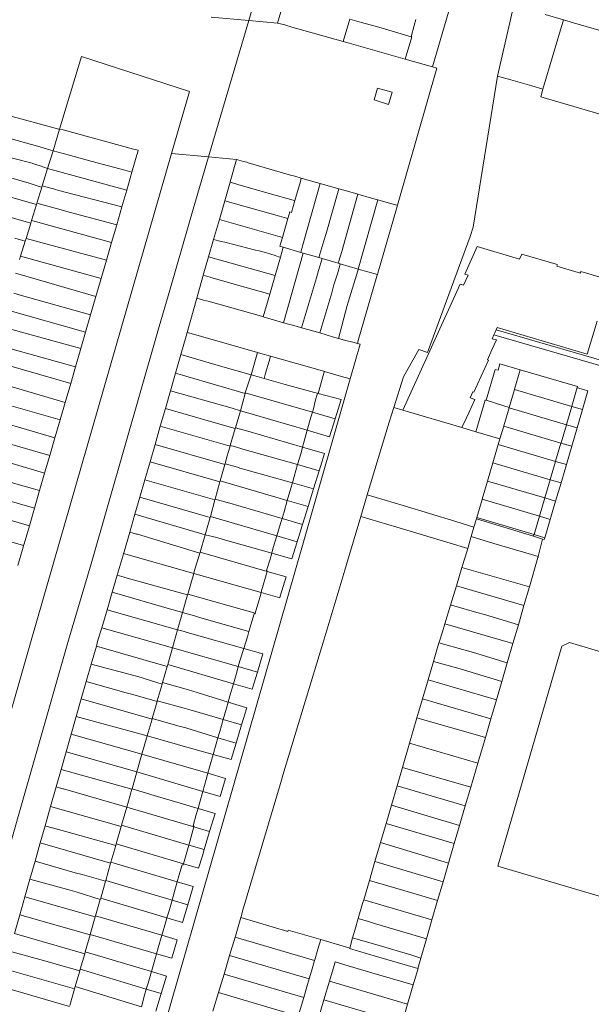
# Model space of a CAD drawing. Header units: metres. Extents: x 135785 to 137489, y 452643 to 455118.
# Tile 6 of 48: x 136544 to 136704, y 452898 to 453173. Entities that reach past the tile are written whole.
import ezdxf

# ---------------------------------------------------------------- set-up
doc = ezdxf.new("R2010")
doc.units = ezdxf.units.M
doc.layers.add('B-RO-KG-GRENS_PERCEEL-G', color=211, linetype='Continuous', lineweight=9)

msp = doc.modelspace()

# ---------------------------------------------------------------- linework, layer by layer
at = {"layer": 'B-RO-KG-GRENS_PERCEEL-G', "flags": 128}
for points in [[(136724.778, 453382.615), (136659.6, 453160.179)], [(136677.77, 453157.611), (136689.674, 453209.201)], [(136610.443, 453180.531), (136608.273, 453173.109)], [(136618.171, 453178.745), (136616.294, 453172.416)], [(136608.273, 453173.109), (136597.768, 453174.017)], [(136691.129, 453174.833), (136696.2, 453173.346)], [(136608.273, 453173.109), (136596.996, 453135.005)], [(136616.294, 453172.416), (136608.273, 453173.109)], [(136616.294, 453172.416), (136618.305, 453171.904)], [(136618.305, 453171.904), (136619.18, 453171.635)], [(136619.18, 453171.635), (136619.603, 453171.482)], [(136619.603, 453171.482), (136634.67, 453167.232)], [(136634.67, 453167.232), (136636.501, 453173.521)], [(136636.501, 453173.521), (136639.755, 453172.607)], [(136639.755, 453172.607), (136644.618, 453171.23)], [(136644.618, 453171.23), (136653.623, 453168.603)], [(136653.623, 453168.603), (136654.495, 453171.729)], [(136654.495, 453171.729), (136654.979, 453173.433)], [(136696.2, 453173.346), (136690.505, 453153.92)], [(136699.031, 453172.516), (136696.2, 453173.346)], [(136710.325, 453169.205), (136699.031, 453172.516)], [(136652.004, 453162.329), (136653.799, 453168.523), (136653.623, 453168.603)], [(136634.67, 453167.232), (136635.648, 453166.959)], [(136635.648, 453166.959), (136652.004, 453162.329)], [(136586.647, 453135.961), (136591.656, 453153.332), (136561.532, 453163.066), (136555.357, 453142.776)], [(136649.827, 453121.52), (136660.828, 453159.831), (136659.6, 453160.179)], [(136652.004, 453162.329), (136659.6, 453160.179)], [(136677.77, 453157.611), (136671.006, 453115.39)], [(136681.516, 453156.597), (136677.77, 453157.611)], [(136684.793, 453155.614), (136681.516, 453156.597)], [(136687.377, 453154.836), (136684.793, 453155.614)], [(136687.377, 453154.836), (136690.505, 453153.92)], [(136690.505, 453153.92), (136689.889, 453151.817), (136792.676, 453121.69), (136793.274, 453123.701)], [(136538.998, 453147.142), (136555.156, 453142.821)], [(136538.799, 453140.899), (136549.854, 453137.805)], [(136555.357, 453142.776), (136553.529, 453136.769)], [(136555.156, 453142.821), (136555.357, 453142.776)], [(136555.357, 453142.776), (136556.376, 453142.549)], [(136556.376, 453142.549), (136576.028, 453137.195)], [(136586.647, 453135.961), (136547.429, 452999.941), (136494.008, 452813.316), (136484.432, 452816.405)], [(136537.377, 453135.857), (136547.663, 453133.237)], [(136553.529, 453136.769), (136549.854, 453137.805)], [(136551.981, 453131.766), (136553.529, 453136.769)], [(136557.801, 453135.565), (136553.529, 453136.769)], [(136557.801, 453135.565), (136564.495, 453133.78)], [(136576.982, 453135.605), (136575.589, 453130.785)], [(136576.028, 453137.195), (136576.456, 453137.077)], [(136576.456, 453137.077), (136577.334, 453136.864), (136577.148, 453136.028)], [(136576.982, 453135.605), (136577.148, 453136.028)], [(136596.996, 453135.005), (136586.647, 453135.961)], [(136522.973, 453134.592), (136546.869, 453127.683)], [(136547.663, 453133.237), (136548.37, 453132.96)], [(136548.37, 453132.96), (136549.91, 453132.493)], [(136564.495, 453133.78), (136573.626, 453131.346)], [(136596.996, 453135.005), (136592.871, 453121.068)], [(136604.821, 453134.282), (136596.996, 453135.005)], [(136603.086, 453128.082), (136604.821, 453134.282)], [(136606.792, 453133.766), (136604.821, 453134.282)], [(136606.792, 453133.766), (136607.708, 453133.526)], [(136607.708, 453133.526), (136608.063, 453133.366)], [(136619.955, 453129.965), (136608.063, 453133.366)], [(136549.91, 453132.493), (136551.981, 453131.766)], [(136550.497, 453126.937), (136551.981, 453131.766)], [(136574.135, 453125.751), (136551.981, 453131.766)], [(136573.626, 453131.346), (136575.589, 453130.785)], [(136575.589, 453130.785), (136574.135, 453125.751)], [(136619.955, 453129.965), (136621.103, 453129.652)], [(136548.899, 453121.733), (136521.518, 453129.502)], [(136546.869, 453127.683), (136549.413, 453126.889)], [(136601.532, 453122.724), (136603.042, 453127.932)], [(136603.042, 453127.932), (136603.086, 453128.082)], [(136604.96, 453127.391), (136603.042, 453127.932)], [(136604.96, 453127.391), (136605.172, 453127.333)], [(136614.647, 453124.661), (136605.172, 453127.333)], [(136622.911, 453129.128), (136621.103, 453129.652)], [(136621.16, 453122.837), (136622.684, 453128.188)], [(136622.911, 453129.128), (136622.684, 453128.188)], [(136622.911, 453129.128), (136624.474, 453128.634)], [(136623.565, 453111.107), (136628.249, 453127.569)], [(136628.249, 453127.569), (136624.474, 453128.634)], [(136631.786, 453126.572), (136628.249, 453127.569)], [(136547.307, 453116.551), (136520.043, 453124.344)], [(136549.016, 453122.114), (136550.396, 453126.605)], [(136549.413, 453126.889), (136550.396, 453126.605)], [(136550.396, 453126.605), (136550.497, 453126.937)], [(136550.497, 453126.937), (136554.303, 453125.936)], [(136554.303, 453125.936), (136554.82, 453125.767)], [(136554.82, 453125.767), (136572.773, 453121.047)], [(136572.773, 453121.047), (136574.135, 453125.751)], [(136614.647, 453124.661), (136620.704, 453122.965)], [(136633.443, 453126.102), (136629.851, 453113.621)], [(136631.786, 453126.572), (136633.443, 453126.102)], [(136633.443, 453126.102), (136635.198, 453125.604)], [(136634.227, 453108.648), (136638.789, 453124.59)], [(136638.789, 453124.59), (136635.198, 453125.604)], [(136642.551, 453123.528), (136638.789, 453124.59)], [(136547.539, 453117.305), (136548.899, 453121.733)], [(136548.899, 453121.733), (136549.016, 453122.114)], [(136554.14, 453120.753), (136549.016, 453122.114)], [(136600.028, 453117.539), (136601.532, 453122.724)], [(136601.532, 453122.724), (136616.879, 453118.483)], [(136621.16, 453122.837), (136620.212, 453119.511)], [(136620.704, 453122.965), (136621.16, 453122.837)], [(136644.38, 453123.016), (136638.874, 453103.693)], [(136642.551, 453123.528), (136644.38, 453123.016)], [(136644.38, 453123.016), (136645.952, 453122.576)], [(136649.263, 453121.678), (136645.952, 453122.576)], [(136649.263, 453121.678), (136649.827, 453121.52)], [(136554.14, 453120.753), (136558.396, 453119.514)], [(136571.332, 453116.077), (136558.396, 453119.514)], [(136572.773, 453121.047), (136571.332, 453116.077)], [(136592.871, 453121.068), (136586.159, 453097.757)], [(136619.219, 453117.806), (136619.752, 453119.643)], [(136619.752, 453119.643), (136620.212, 453119.511)], [(136649.538, 453120.515), (136644.342, 453102.552)], [(136649.827, 453121.52), (136649.538, 453120.515)], [(136545.996, 453112.281), (136547.307, 453116.551)], [(136547.307, 453116.551), (136547.539, 453117.305)], [(136547.539, 453117.305), (136548.659, 453116.995)], [(136548.659, 453116.995), (136551.57, 453116.152)], [(136551.57, 453116.152), (136569.886, 453111.085)], [(136571.332, 453116.077), (136569.886, 453111.085)], [(136598.411, 453111.968), (136600.028, 453117.539)], [(136617.687, 453112.524), (136600.028, 453117.539)], [(136616.879, 453118.483), (136618.791, 453117.93)], [(136619.219, 453117.806), (136617.687, 453112.524)], [(136618.791, 453117.93), (136619.219, 453117.806)], [(136629.851, 453113.621), (136629.225, 453111.549)], [(136670.109, 453112.75), (136671.006, 453115.39)], [(136542.807, 453112.328), (136545.754, 453111.495)], [(136544.455, 453107.265), (136545.754, 453111.495)], [(136545.754, 453111.495), (136545.996, 453112.281)], [(136568.459, 453106.163), (136545.996, 453112.281)], [(136569.886, 453111.085), (136568.459, 453106.163)], [(136597.001, 453107.11), (136598.411, 453111.968)], [(136598.411, 453111.968), (136600.536, 453111.431)], [(136601.529, 453111.193), (136600.536, 453111.431)], [(136601.529, 453111.193), (136610.166, 453109.012)], [(136617.687, 453112.524), (136616.971, 453110.056), (136617.893, 453109.788)], [(136623.565, 453111.107), (136622.924, 453108.83)], [(136629.225, 453111.549), (136627.851, 453106.895)], [(136658.265, 453080.352), (136670.109, 453112.75)], [(136610.166, 453109.012), (136611.151, 453108.781)], [(136613.181, 453108.191), (136611.151, 453108.781)], [(136613.181, 453108.191), (136615.664, 453107.469), (136616.582, 453107.156)], [(136617.088, 453107.009), (136617.893, 453109.788)], [(136622.792, 453108.365), (136617.893, 453109.788)], [(136617.945, 453088.711), (136623.493, 453108.161)], [(136622.792, 453108.365), (136622.924, 453108.83)], [(136623.493, 453108.161), (136622.792, 453108.365)], [(136627.851, 453106.895), (136623.493, 453108.161)], [(136634.227, 453108.648), (136633.394, 453105.87)], [(136694.207, 453105.023), (136684.613, 453107.853), (136683.987, 453106.474), (136672.129, 453109.97), (136668.65, 453102.313), (136669.581, 453102.039), (136668.298, 453099.214), (136667.368, 453099.488), (136651.367, 453064.264)], [(136544.173, 453106.348), (136544.455, 453107.265)], [(136544.455, 453107.265), (136566.974, 453101.036)], [(136568.459, 453106.163), (136566.974, 453101.036)], [(136595.505, 453101.953), (136597.001, 453107.11)], [(136597.001, 453107.11), (136615.601, 453101.874)], [(136615.601, 453101.874), (136617.088, 453107.009)], [(136617.088, 453107.009), (136616.582, 453107.156)], [(136628.75, 453106.634), (136627.738, 453103.265)], [(136628.75, 453106.634), (136627.851, 453106.895)], [(136633.239, 453105.33), (136628.75, 453106.634)], [(136633.239, 453105.33), (136633.394, 453105.87)], [(136633.803, 453105.166), (136633.239, 453105.33)], [(136633.668, 453104.719), (136633.803, 453105.166)], [(136638.874, 453103.693), (136633.803, 453105.166)], [(136565.527, 453096.044), (136542.998, 453102.522)], [(136627.738, 453103.265), (136627.231, 453101.291)], [(136632.051, 453099.281), (136633.089, 453102.393)], [(136633.668, 453104.719), (136633.089, 453102.393)], [(136638.74, 453103.182), (136638.038, 453100.762)], [(136638.874, 453103.693), (136638.74, 453103.182)], [(136644.221, 453102.139), (136638.874, 453103.693)], [(136644.342, 453102.552), (136644.221, 453102.139)], [(136707.768, 453096.461), (136709.006, 453100.66), (136701.112, 453102.989), (136700.987, 453102.566), (136694.417, 453104.503), (136694.542, 453104.925), (136694.207, 453105.023)], [(136566.974, 453101.036), (136565.527, 453096.044)], [(136593.712, 453095.558), (136595.399, 453101.587)], [(136595.399, 453101.587), (136595.505, 453101.953)], [(136597.436, 453101.407), (136595.505, 453101.953)], [(136597.436, 453101.407), (136597.645, 453101.316)], [(136607.189, 453098.617), (136597.645, 453101.316)], [(136614.097, 453096.677), (136615.601, 453101.874)], [(136627.231, 453101.291), (136623.03, 453087.307)], [(136638.038, 453100.762), (136636.085, 453094.444)], [(136644.101, 453101.727), (136638.882, 453083.723)], [(136644.221, 453102.139), (136644.101, 453101.727)], [(136542.535, 453096.921), (136544.746, 453096.269)], [(136583.203, 453087.654), (136586.159, 453097.757)], [(136607.189, 453098.617), (136614.097, 453096.677)], [(136628.085, 453085.853), (136631.471, 453097.071)], [(136632.051, 453099.281), (136631.471, 453097.071)], [(136544.746, 453096.269), (136564.049, 453090.955)], [(136564.049, 453090.955), (136565.527, 453096.044)], [(136591.038, 453086.005), (136593.712, 453095.558)], [(136595.596, 453095.008), (136593.712, 453095.558)], [(136595.596, 453095.008), (136596.469, 453094.797)], [(136596.469, 453094.797), (136596.888, 453094.691)], [(136611.832, 453090.495), (136596.888, 453094.691)], [(136612.267, 453090.358), (136614.097, 453096.677)], [(136635.804, 453093.474), (136636.085, 453094.444)], [(136562.637, 453086.096), (136540.927, 453092.194)], [(136635.804, 453093.474), (136633.297, 453084.334)], [(136564.049, 453090.955), (136562.637, 453086.096)], [(136612.267, 453090.358), (136611.832, 453090.495)], [(136614.503, 453089.656), (136612.267, 453090.358)], [(136617.945, 453088.711), (136614.503, 453089.656)], [(136621.509, 453087.733), (136617.945, 453088.711)], [(136677.432, 453086.704), (136677.731, 453087.362), (136702.897, 453079.941), (136705.617, 453089.166)], [(136583.203, 453087.654), (136582.475, 453085.056), (136564.184, 453021.394), (136557.82, 453000), (136538.544, 452932.843), (136506.783, 452822.012), (136505.027, 452816.176)], [(136542.016, 453086.82), (136561.296, 453081.479)], [(136562.637, 453086.096), (136561.296, 453081.479)], [(136590.731, 453084.907), (136591.038, 453086.005)], [(136591.782, 453085.788), (136591.038, 453086.005)], [(136610.719, 453080.406), (136593.449, 453085.289), (136591.782, 453085.788)], [(136623.03, 453087.307), (136621.509, 453087.733)], [(136624.734, 453086.83), (136623.03, 453087.307)], [(136628.085, 453085.853), (136624.734, 453086.83)], [(136631.7, 453084.8), (136628.085, 453085.853)], [(136676.805, 453085.324), (136677.161, 453086.108)], [(136677.161, 453086.108), (136677.432, 453086.704)], [(136753.585, 453049.229), (136758.757, 453066.904), (136715.059, 453079.691), (136714.022, 453076.141), (136677.432, 453086.704)], [(136589.257, 453079.794), (136590.731, 453084.907)], [(136633.297, 453084.334), (136631.7, 453084.8)], [(136634.996, 453083.838), (136633.297, 453084.334)], [(136637.747, 453083.152), (136634.996, 453083.838)], [(136637.747, 453083.152), (136638.651, 453082.927)], [(136638.651, 453082.927), (136638.882, 453083.723)], [(136676.214, 453081.132), (136677.472, 453083.903), (136676.315, 453084.245), (136676.805, 453085.324)], [(136676.805, 453085.324), (136715.043, 453074.285), (136716.078, 453077.83), (136756.896, 453065.886), (136752.145, 453049.652)], [(136559.826, 453076.417), (136540.384, 453081.749)], [(136561.296, 453081.479), (136559.826, 453076.417)], [(136608.915, 453074.132), (136610.719, 453080.406)], [(136610.719, 453080.406), (136611.651, 453080.142)], [(136636.597, 453073.041), (136639.371, 453082.748), (136638.651, 453082.927)], [(136651.482, 453073.551), (136655.795, 453081.239), (136658.265, 453080.352)], [(136669.12, 453062.178), (136669.139, 453062.17), (136669.749, 453063.512), (136671.47, 453067.301), (136670.113, 453067.701), (136670.886, 453069.404), (136671.178, 453069.318), (136675.242, 453078.266), (136674.951, 453078.351), (136676.214, 453081.132)], [(136536.806, 453077.988), (136558.477, 453071.775)], [(136587.76, 453074.589), (136589.257, 453079.794)], [(136600.358, 453076.58), (136589.257, 453079.794)], [(136611.651, 453080.142), (136614.307, 453079.393)], [(136614.307, 453079.393), (136613.912, 453077.966), (136612.975, 453074.584), (136612.575, 453073.141)], [(136614.307, 453079.393), (136628.912, 453075.275)], [(136559.826, 453076.417), (136558.477, 453071.775)], [(136600.358, 453076.58), (136608.915, 453074.132)], [(136629.397, 453075.06), (136629.278, 453074.589), (136627.62, 453068.932)], [(136628.912, 453075.275), (136629.397, 453075.06)], [(136629.397, 453075.06), (136634.152, 453073.726)], [(136678.491, 453077.259), (136677.933, 453075.429), (136677.153, 453075.62), (136674.601, 453067.035)], [(136684.164, 453075.592), (136678.491, 453077.259)], [(136684.164, 453075.592), (136682.557, 453070.134)], [(136700.191, 453070.883), (136684.164, 453075.592)], [(136537.561, 453072.148), (136556.932, 453066.456)], [(136560.164, 452807.19), (136623.445, 453027.108), (136636.597, 453073.041)], [(136586.362, 453069.728), (136587.76, 453074.589)], [(136589.688, 453074.033), (136587.76, 453074.589)], [(136589.688, 453074.033), (136590.626, 453073.745)], [(136607.238, 453068.957), (136590.626, 453073.745)], [(136607.287, 453069.144), (136608.915, 453074.132)], [(136608.915, 453074.132), (136609.923, 453073.907)], [(136612.575, 453073.141), (136609.923, 453073.907)], [(136612.575, 453073.141), (136618.469, 453071.44), (136626.656, 453069.226), (136627.436, 453068.988)], [(136636.597, 453073.041), (136634.152, 453073.726)], [(136651.482, 453073.551), (136648.763, 453065.031)], [(136558.477, 453071.775), (136556.932, 453066.456)], [(136584.93, 453064.747), (136586.362, 453069.728)], [(136603.601, 453064.822), (136586.362, 453069.728)], [(136682.53, 453070.041), (136681.044, 453064.998)], [(136682.557, 453070.134), (136682.53, 453070.041)], [(136698.551, 453065.321), (136682.53, 453070.041)], [(136698.584, 453065.433), (136700.101, 453070.579)], [(136700.101, 453070.579), (136700.191, 453070.883)], [(136700.101, 453070.579), (136700.179, 453070.557), (136701.843, 453070.096), (136703.091, 453069.727), (136701.547, 453064.438)], [(136532.578, 453068.056), (136555.505, 453061.544)], [(136605.958, 453064.118), (136607.238, 453068.957)], [(136607.238, 453068.957), (136607.287, 453069.144)], [(136607.287, 453069.144), (136626.035, 453063.7)], [(136627.436, 453068.988), (136626.846, 453066.806), (136626.304, 453064.627), (136626.035, 453063.7)], [(136627.62, 453068.932), (136627.436, 453068.988)], [(136627.62, 453068.932), (136634.098, 453067.292)], [(136634.098, 453067.292), (136632.408, 453061.848)], [(136671.76, 453058.251), (136674.368, 453067.109), (136674.601, 453067.035)], [(136674.601, 453067.035), (136679.609, 453065.452)], [(136556.932, 453066.456), (136555.505, 453061.544)], [(136583.506, 453059.797), (136584.93, 453064.747)], [(136599.535, 453060.567), (136584.93, 453064.747)], [(136603.601, 453064.822), (136605.958, 453064.118)], [(136605.958, 453064.118), (136604.538, 453059.337)], [(136605.958, 453064.118), (136606.965, 453063.789), (136609.191, 453063.146), (136624.613, 453058.68)], [(136648.763, 453065.031), (136647.467, 453060.972)], [(136651.367, 453064.264), (136648.763, 453065.031)], [(136651.367, 453064.264), (136667.859, 453059.401)], [(136681.026, 453064.938), (136679.534, 453059.87)], [(136679.609, 453065.452), (136681.044, 453064.998)], [(136681.044, 453064.998), (136681.026, 453064.938)], [(136697.042, 453060.2), (136681.026, 453064.938)], [(136697.072, 453060.302), (136698.551, 453065.321)], [(136698.551, 453065.321), (136698.584, 453065.433)], [(136701.547, 453064.438), (136698.551, 453065.321)], [(136701.547, 453064.438), (136700.049, 453059.311)], [(136554.046, 453056.522), (136531.103, 453063.22)], [(136555.505, 453061.544), (136554.046, 453056.522)], [(136626.035, 453063.7), (136625.625, 453062.291), (136624.613, 453058.68)], [(136626.035, 453063.7), (136632.408, 453061.848)], [(136632.408, 453061.848), (136630.862, 453056.87)], [(136667.859, 453059.401), (136669.12, 453062.178)], [(136582.049, 453054.729), (136583.506, 453059.797)], [(136603.034, 453054.265), (136583.506, 453059.797)], [(136599.535, 453060.567), (136604.487, 453059.164)], [(136604.487, 453059.164), (136603.083, 453054.43)], [(136604.538, 453059.337), (136604.487, 453059.164)], [(136623.286, 453053.928), (136607.965, 453058.402), (136605.576, 453059.034), (136604.538, 453059.337)], [(136624.613, 453058.68), (136623.769, 453055.668), (136623.286, 453053.928)], [(136630.862, 453056.87), (136624.613, 453058.68)], [(136647.467, 453060.972), (136641.374, 453040.625)], [(136667.859, 453059.401), (136671.76, 453058.251)], [(136679.523, 453059.834), (136678.474, 453056.271)], [(136679.534, 453059.87), (136679.523, 453059.834)], [(136695.534, 453055.086), (136679.523, 453059.834)], [(136695.559, 453055.17), (136697.042, 453060.2)], [(136697.042, 453060.2), (136697.072, 453060.302)], [(136700.049, 453059.311), (136697.042, 453060.2)], [(136698.554, 453054.191), (136700.049, 453059.311)], [(136529.574, 453058.21), (136552.623, 453051.623)], [(136554.046, 453056.522), (136552.623, 453051.623)], [(136671.76, 453058.251), (136678.474, 453056.271)], [(136678.474, 453056.271), (136678.022, 453054.738)], [(136580.652, 453049.872), (136582.049, 453054.729)], [(136582.049, 453054.729), (136601.547, 453049.111)], [(136603.034, 453054.265), (136602.125, 453051.201), (136601.609, 453049.333)], [(136603.083, 453054.43), (136603.034, 453054.265)], [(136603.083, 453054.43), (136604.246, 453054.1), (136606.606, 453053.407), (136621.903, 453049.065)], [(136623.286, 453053.928), (136622.857, 453052.385), (136621.903, 453049.065)], [(136623.286, 453053.928), (136629.395, 453052.144)], [(136678.022, 453054.738), (136676.511, 453049.606)], [(136694.029, 453049.98), (136678.022, 453054.738)], [(136694.046, 453050.038), (136695.534, 453055.086)], [(136695.534, 453055.086), (136695.559, 453055.17)], [(136698.554, 453054.191), (136695.534, 453055.086)], [(136698.554, 453054.191), (136697.061, 453049.078)], [(136552.623, 453051.623), (136551.186, 453046.676)], [(136629.395, 453052.144), (136627.91, 453047.36)], [(136694.029, 453049.98), (136694.046, 453050.038)], [(136526.559, 453048.325), (136549.775, 453041.821)], [(136551.186, 453046.676), (136540.269, 453049.933)], [(136579.209, 453044.854), (136580.652, 453049.872)], [(136600.195, 453044.217), (136580.652, 453049.872)], [(136601.547, 453049.111), (136600.277, 453044.513)], [(136601.609, 453049.333), (136601.547, 453049.111)], [(136601.609, 453049.333), (136605.076, 453048.351), (136605.799, 453048.121), (136620.436, 453043.974)], [(136621.903, 453049.065), (136620.963, 453045.795), (136620.436, 453043.974)], [(136621.903, 453049.065), (136627.91, 453047.36)], [(136627.91, 453047.36), (136626.339, 453042.3)], [(136676.498, 453049.563), (136674.999, 453044.474)], [(136676.511, 453049.606), (136676.498, 453049.563)], [(136692.523, 453044.868), (136676.498, 453049.563)], [(136692.534, 453044.907), (136694.029, 453049.98)], [(136697.061, 453049.078), (136694.029, 453049.98)], [(136697.061, 453049.078), (136695.776, 453044.677), (136695.569, 453043.976)], [(136551.186, 453046.676), (136549.775, 453041.821)], [(136577.808, 453039.983), (136579.209, 453044.854)], [(136579.209, 453044.854), (136598.805, 453039.189)], [(136691.021, 453039.775), (136692.523, 453044.868)], [(136692.523, 453044.868), (136692.534, 453044.907)], [(136695.569, 453043.976), (136692.523, 453044.868)], [(136528.578, 453042.595), (136548.359, 453036.946)], [(136549.775, 453041.821), (136548.359, 453036.946)], [(136600.195, 453044.217), (136598.882, 453039.468)], [(136600.277, 453044.513), (136600.195, 453044.217)], [(136600.277, 453044.513), (136619.022, 453039.083)], [(136620.436, 453043.974), (136619.995, 453042.448), (136619.022, 453039.083)], [(136620.436, 453043.974), (136626.339, 453042.3)], [(136626.339, 453042.3), (136624.818, 453037.403)], [(136674.988, 453044.436), (136673.509, 453039.415)], [(136674.999, 453044.474), (136674.988, 453044.436)], [(136691.013, 453039.748), (136674.988, 453044.436)], [(136695.569, 453043.976), (136694.055, 453038.858)], [(136576.43, 453035.189), (136577.808, 453039.983)], [(136597.463, 453034.331), (136577.808, 453039.983)], [(136598.805, 453039.189), (136597.542, 453034.619)], [(136598.882, 453039.468), (136598.805, 453039.189)], [(136617.557, 453034.029), (136602.333, 453038.464), (136602.201, 453038.501), (136598.882, 453039.468)], [(136619.022, 453039.083), (136618.106, 453035.915), (136617.557, 453034.029)], [(136619.022, 453039.083), (136624.818, 453037.403)], [(136641.374, 453040.625), (136639.553, 453034.544)], [(136641.374, 453040.625), (136651.445, 453037.631)], [(136673.488, 453039.342), (136671.993, 453034.266)], [(136673.509, 453039.415), (136673.488, 453039.342)], [(136673.509, 453039.415), (136689.508, 453034.643)], [(136689.508, 453034.643), (136691.013, 453039.748)], [(136691.013, 453039.748), (136691.021, 453039.775)], [(136694.055, 453038.858), (136691.013, 453039.748)], [(136527.093, 453037.699), (136546.919, 453031.989)], [(136548.359, 453036.946), (136546.919, 453031.989)], [(136624.818, 453037.403), (136623.255, 453032.368)], [(136666.157, 453033.196), (136651.445, 453037.631)], [(136692.539, 453033.735), (136694.055, 453038.858)], [(136575.002, 453030.222), (136576.43, 453035.189)], [(136596.084, 453029.487), (136576.43, 453035.189)], [(136597.463, 453034.331), (136596.653, 453031.401), (136596.084, 453029.487)], [(136597.542, 453034.619), (136597.463, 453034.331)], [(136616.108, 453029.2), (136597.542, 453034.619)], [(136617.557, 453034.029), (136617.137, 453032.588), (136616.108, 453029.2)], [(136617.557, 453034.029), (136623.255, 453032.368)], [(136639.553, 453034.544), (136635.543, 453021.152)], [(136639.553, 453034.544), (136649.649, 453031.56)], [(136671.887, 453033.907), (136671.211, 453031.613)], [(136671.976, 453034.209), (136671.887, 453033.907)], [(136671.887, 453033.907), (136687.862, 453029.059)], [(136671.993, 453034.266), (136671.976, 453034.209)], [(136688.003, 453029.539), (136671.993, 453034.266)], [(136688.003, 453029.539), (136689.508, 453034.643)], [(136689.508, 453034.643), (136692.539, 453033.735)], [(136691.033, 453028.644), (136692.539, 453033.735)], [(136545.317, 453026.457), (136521.954, 453033.221)], [(136546.919, 453031.989), (136545.445, 453026.915)], [(136623.255, 453032.368), (136621.759, 453027.549)], [(136649.649, 453031.56), (136664.581, 453027.136), (136669.457, 453025.657)], [(136671.211, 453031.613), (136666.157, 453033.196)], [(136671.211, 453031.613), (136670.427, 453028.95)], [(136573.413, 453024.698), (136575.002, 453030.222)], [(136576.891, 453029.652), (136575.002, 453030.222)], [(136577.121, 453029.636), (136576.891, 453029.652)], [(136594.563, 453024.371), (136577.121, 453029.636)], [(136596.084, 453029.487), (136594.622, 453024.572)], [(136596.084, 453029.487), (136599.278, 453028.682), (136601.067, 453028.195), (136614.662, 453024.314)], [(136616.108, 453029.2), (136615.104, 453025.897), (136614.662, 453024.314)], [(136616.108, 453029.2), (136621.759, 453027.549)], [(136670.368, 453028.751), (136669.457, 453025.657)], [(136670.427, 453028.95), (136670.368, 453028.751)], [(136670.427, 453028.95), (136676.803, 453027.066)], [(136687.862, 453029.059), (136687.995, 453029.512)], [(136690.393, 453028.291), (136687.862, 453029.059)], [(136687.995, 453029.512), (136688.003, 453029.539)], [(136691.033, 453028.644), (136688.003, 453029.539)], [(136689.172, 453023.412), (136690.393, 453028.291)], [(136690.393, 453028.291), (136690.885, 453028.142)], [(136690.885, 453028.142), (136691.033, 453028.644)], [(136545.19, 453025.999), (136543.686, 453020.851)], [(136545.317, 453026.457), (136545.19, 453025.999)], [(136545.445, 453026.915), (136545.317, 453026.457)], [(136621.759, 453027.549), (136620.258, 453022.715)], [(136669.457, 453025.657), (136668.731, 453023.19)], [(136676.803, 453027.066), (136687.26, 453023.977)], [(136571.483, 453018.171), (136573.139, 453023.753)], [(136573.139, 453023.753), (136573.276, 453024.225)], [(136573.276, 453024.225), (136573.413, 453024.698)], [(136573.276, 453024.225), (136592.881, 453018.699)], [(136594.563, 453024.371), (136593.022, 453019.19)], [(136594.622, 453024.572), (136594.563, 453024.371)], [(136594.622, 453024.572), (136613.383, 453019.224)], [(136614.662, 453024.314), (136614.195, 453022.644), (136613.178, 453019.493), (136613.435, 453019.406), (136613.383, 453019.224)], [(136614.662, 453024.314), (136620.258, 453022.715)], [(136667.867, 453020.356), (136668.731, 453023.19)], [(136686.717, 453014.949), (136689.103, 453023.138)], [(136687.26, 453023.977), (136689.172, 453023.412)], [(136689.103, 453023.138), (136689.131, 453023.249)], [(136689.131, 453023.249), (136689.172, 453023.412)], [(136635.543, 453021.152), (136635.091, 453019.601)], [(136666.288, 453015.18), (136667.867, 453020.356)], [(136667.867, 453020.356), (136686.717, 453014.949)], [(136570.079, 453013.44), (136571.483, 453018.171)], [(136573.438, 453017.626), (136571.483, 453018.171)], [(136573.438, 453017.626), (136573.63, 453017.574)], [(136591.156, 453012.69), (136573.63, 453017.574)], [(136591.218, 453012.906), (136592.881, 453018.699)], [(136592.881, 453018.699), (136593.022, 453019.19)], [(136611.712, 453013.366), (136592.881, 453018.699)], [(136611.712, 453013.366), (136611.85, 453013.85), (136613.383, 453019.224)], [(136613.383, 453019.224), (136618.703, 453017.708)], [(136618.703, 453017.708), (136617.044, 453012.365), (136616.903, 453011.896)], [(136617.802, 452962.334), (136623.699, 452981.972), (136629.224, 453000), (136635.091, 453019.601)], [(136664.653, 453009.82), (136666.288, 453015.18)], [(136666.288, 453015.18), (136685.191, 453009.712)], [(136685.191, 453009.712), (136686.717, 453014.949)], [(136568.623, 453008.533), (136570.079, 453013.44)], [(136586.746, 453008.585), (136570.079, 453013.44)], [(136589.739, 453007.754), (136591.156, 453012.69)], [(136591.156, 453012.69), (136591.218, 453012.906)], [(136591.218, 453012.906), (136610.054, 453007.554)], [(136610.054, 453007.554), (136611.586, 453012.925), (136611.712, 453013.366)], [(136611.712, 453013.366), (136616.903, 453011.896)], [(136663.053, 453004.575), (136664.653, 453009.82)], [(136664.653, 453009.82), (136664.819, 453009.773)], [(136664.819, 453009.773), (136665.608, 453009.583)], [(136665.608, 453009.583), (136672.005, 453007.794)], [(136683.625, 453004.336), (136685.191, 453009.712)], [(136567.133, 453003.513), (136568.623, 453008.533)], [(136588.355, 453002.929), (136568.623, 453008.533)], [(136586.746, 453008.585), (136587.453, 453008.384)], [(136589.739, 453007.754), (136587.453, 453008.384)], [(136588.355, 453002.929), (136589.739, 453007.754)], [(136608.309, 453002.447), (136594.472, 453006.398), (136593.065, 453006.838), (136589.739, 453007.754)], [(136608.845, 453004.305), (136609.752, 453007.43), (136609.997, 453007.353), (136610.054, 453007.554)], [(136672.005, 453007.794), (136674.167, 453007.169)], [(136674.167, 453007.169), (136683.625, 453004.336)], [(136567.133, 453003.513), (136566.091, 453000), (136565.635, 452998.401)], [(136567.133, 453003.513), (136586.905, 452997.879)], [(136608.845, 453004.305), (136608.309, 453002.447)], [(136662.378, 453002.362), (136663.053, 453004.575)], [(136663.053, 453004.575), (136682.099, 452999.104)], [(136683.625, 453004.336), (136682.099, 452999.104)], [(136586.905, 452997.879), (136588.355, 453002.929)], [(136588.355, 453002.929), (136589.504, 453002.603), (136591.66, 453001.953), (136606.854, 452997.69)], [(136606.854, 452997.69), (136607.892, 453001.001)], [(136608.309, 453002.447), (136607.892, 453001.001)], [(136662.378, 453002.362), (136661.481, 452999.497)], [(136564.199, 452993.361), (136565.635, 452998.401)], [(136585.421, 452992.709), (136565.635, 452998.401)], [(136585.583, 452993.275), (136586.905, 452997.879)], [(136605.333, 452992.647), (136586.905, 452997.879)], [(136659.896, 452994.085), (136661.424, 452999.302)], [(136661.424, 452999.302), (136661.481, 452999.497)], [(136668.785, 452997.246), (136661.424, 452999.302)], [(136707.562, 452928.19), (136677.851, 452936.86), (136695.813, 452998.334)], [(136680.521, 452993.721), (136682.099, 452999.104)], [(136695.813, 452998.334), (136697.959, 452999.422)], [(136697.959, 452999.422), (136713.188, 452994.843)], [(136605.771, 452994.234), (136606.854, 452997.69)], [(136606.854, 452997.69), (136612.194, 452996.192)], [(136612.194, 452996.192), (136610.676, 452991.13)], [(136668.785, 452997.246), (136671.067, 452996.613)], [(136680.521, 452993.721), (136671.067, 452996.613)], [(136562.823, 452988.532), (136564.199, 452993.361)], [(136564.199, 452993.361), (136576.481, 452990.111)], [(136584.127, 452988.202), (136585.421, 452992.709)], [(136585.421, 452992.709), (136585.583, 452993.275)], [(136603.978, 452987.879), (136585.583, 452993.275)], [(136603.978, 452987.879), (136604.896, 452991.061), (136605.333, 452992.647)], [(136605.771, 452994.234), (136605.333, 452992.647)], [(136605.333, 452992.647), (136610.676, 452991.13)], [(136658.396, 452988.962), (136659.896, 452994.085)], [(136659.896, 452994.085), (136667.332, 452992.004)], [(136678.988, 452988.491), (136680.521, 452993.721)], [(136576.481, 452990.111), (136577.281, 452989.888)], [(136577.281, 452989.888), (136583.997, 452987.749)], [(136610.676, 452991.13), (136609.238, 452986.336)], [(136667.332, 452992.004), (136669.54, 452991.392)], [(136669.54, 452991.392), (136678.988, 452988.491)], [(136561.424, 452983.623), (136562.823, 452988.532)], [(136574.016, 452985.358), (136562.823, 452988.532)], [(136582.655, 452983.074), (136583.997, 452987.749)], [(136583.997, 452987.749), (136584.127, 452988.202)], [(136584.127, 452988.202), (136591.382, 452986.14), (136593.838, 452985.441), (136602.499, 452982.757)], [(136602.499, 452982.757), (136602.995, 452984.474), (136603.978, 452987.879)], [(136603.978, 452987.879), (136609.238, 452986.336)], [(136656.833, 452983.623), (136658.396, 452988.962)], [(136677.491, 452983.387), (136658.396, 452988.962)], [(136677.491, 452983.387), (136678.988, 452988.491)], [(136574.016, 452985.358), (136575.848, 452984.848)], [(136582.611, 452982.922), (136575.848, 452984.848)], [(136560.018, 452978.691), (136561.424, 452983.623)], [(136561.424, 452983.623), (136581.2, 452978.004)], [(136581.251, 452978.182), (136582.611, 452982.922)], [(136582.611, 452982.922), (136582.655, 452983.074)], [(136601.103, 452977.879), (136592.106, 452980.484), (136590.22, 452981.018), (136582.655, 452983.074)], [(136601.103, 452977.879), (136602.003, 452981.041), (136602.499, 452982.757)], [(136602.499, 452982.757), (136607.684, 452981.15)], [(136655.275, 452978.301), (136656.833, 452983.623)], [(136656.833, 452983.623), (136675.922, 452978.036)], [(136675.922, 452978.036), (136677.491, 452983.387)], [(136558.63, 452973.82), (136560.018, 452978.691)], [(136579.84, 452973.266), (136560.018, 452978.691)], [(136606.255, 452976.388), (136607.684, 452981.15)], [(136579.84, 452973.266), (136581.2, 452978.004)], [(136581.2, 452978.004), (136581.251, 452978.182)], [(136581.251, 452978.182), (136588.803, 452976.056), (136590.689, 452975.522), (136599.626, 452972.794)], [(136599.626, 452972.794), (136600.145, 452974.513), (136601.103, 452977.879)], [(136601.103, 452977.879), (136606.255, 452976.388)], [(136606.255, 452976.388), (136604.711, 452971.241)], [(136653.218, 452971.275), (136655.275, 452978.301)], [(136674.405, 452972.862), (136655.275, 452978.301)], [(136674.405, 452972.862), (136675.922, 452978.036)], [(136557.222, 452968.879), (136558.63, 452973.82)], [(136558.63, 452973.82), (136578.395, 452968.233)], [(136578.395, 452968.233), (136579.84, 452973.266)], [(136598.264, 452968.101), (136589.291, 452970.628), (136587.416, 452971.159), (136579.84, 452973.266)], [(136598.264, 452968.101), (136599.108, 452971.075), (136599.626, 452972.794)], [(136599.626, 452972.794), (136604.711, 452971.241)], [(136604.711, 452971.241), (136603.341, 452966.671)], [(136651.237, 452964.509), (136653.218, 452971.275)], [(136653.218, 452971.275), (136672.311, 452965.721)], [(136672.311, 452965.721), (136674.405, 452972.862)], [(136555.803, 452963.899), (136557.222, 452968.879)], [(136557.222, 452968.879), (136576.967, 452963.256)], [(136576.967, 452963.256), (136578.395, 452968.233)], [(136578.395, 452968.233), (136596.808, 452962.857)], [(136596.808, 452962.857), (136597.269, 452964.593), (136598.264, 452968.101)], [(136598.264, 452968.101), (136603.341, 452966.671)], [(136670.32, 452958.929), (136672.311, 452965.721)], [(136554.421, 452959.051), (136555.803, 452963.899)], [(136575.564, 452958.37), (136555.803, 452963.899)], [(136575.616, 452958.55), (136576.967, 452963.256)], [(136576.967, 452963.256), (136595.414, 452957.787)], [(136595.414, 452957.787), (136596.348, 452961.121), (136596.808, 452962.857)], [(136601.763, 452961.41), (136596.808, 452962.857)], [(136617.384, 452960.933), (136617.802, 452962.334)], [(136649.719, 452959.324), (136651.237, 452964.509)], [(136670.32, 452958.929), (136651.237, 452964.509)], [(136601.763, 452961.41), (136600.247, 452956.354)], [(136606.526, 452924.344), (136617.384, 452960.933)], [(136648.144, 452953.946), (136649.719, 452959.324)], [(136649.719, 452959.324), (136668.799, 452953.743)], [(136552.853, 452953.549), (136554.421, 452959.051)], [(136554.421, 452959.051), (136556.247, 452958.528)], [(136556.247, 452958.528), (136556.477, 452958.484)], [(136556.477, 452958.484), (136574.144, 452953.422)], [(136574.144, 452953.422), (136575.564, 452958.37)], [(136575.564, 452958.37), (136575.616, 452958.55)], [(136575.616, 452958.55), (136582.691, 452956.372), (136585.005, 452955.723), (136594.064, 452953.02)], [(136594.064, 452953.02), (136594.562, 452954.744), (136595.414, 452957.787)], [(136600.247, 452956.354), (136595.414, 452957.787)], [(136668.799, 452953.743), (136670.32, 452958.929)], [(136646.649, 452948.839), (136648.144, 452953.946)], [(136667.206, 452948.307), (136648.144, 452953.946)], [(136551.321, 452948.171), (136552.853, 452953.549)], [(136572.593, 452948.018), (136552.853, 452953.549)], [(136572.68, 452948.323), (136574.144, 452953.422)], [(136592.913, 452947.879), (136574.144, 452953.422)], [(136594.064, 452953.02), (136593.567, 452951.297), (136592.692, 452948.208), (136592.978, 452948.107), (136592.913, 452947.879)], [(136594.064, 452953.02), (136598.821, 452951.6)], [(136598.821, 452951.6), (136597.315, 452946.578)], [(136667.206, 452948.307), (136668.799, 452953.743)], [(136572.593, 452948.018), (136572.68, 452948.323)], [(136591.459, 452942.798), (136572.68, 452948.323)], [(136645.097, 452943.539), (136646.649, 452948.839)], [(136646.649, 452948.839), (136665.722, 452943.248)], [(136665.722, 452943.248), (136667.206, 452948.307)], [(136549.958, 452943.39), (136551.321, 452948.171)], [(136551.321, 452948.171), (136553.165, 452947.66)], [(136553.165, 452947.66), (136553.345, 452947.595)], [(136553.345, 452947.595), (136571.062, 452942.686)], [(136571.183, 452943.107), (136572.593, 452948.018)], [(136591.459, 452942.798), (136592.913, 452947.879)], [(136592.913, 452947.879), (136597.315, 452946.578)], [(136597.315, 452946.578), (136595.798, 452941.52)], [(136548.507, 452938.297), (136549.958, 452943.39)], [(136569.639, 452937.728), (136549.958, 452943.39)], [(136571.062, 452942.686), (136571.183, 452943.107)], [(136571.183, 452943.107), (136589.96, 452937.564)], [(136589.96, 452937.564), (136591.459, 452942.798)], [(136591.459, 452942.798), (136595.798, 452941.52)], [(136643.527, 452938.176), (136645.097, 452943.539)], [(136645.097, 452943.539), (136664.12, 452937.784)], [(136664.12, 452937.784), (136665.722, 452943.248)], [(136569.722, 452938.019), (136571.062, 452942.686)], [(136595.798, 452941.52), (136595.273, 452939.769), (136594.236, 452936.302)], [(136547.068, 452933.249), (136548.507, 452938.297)], [(136548.507, 452938.297), (136559.715, 452935.079)], [(136568.256, 452932.912), (136569.639, 452937.728)], [(136569.639, 452937.728), (136569.722, 452938.019)], [(136569.722, 452938.019), (136588.26, 452932.509)], [(136588.26, 452932.509), (136588.713, 452934.183), (136589.667, 452937.31), (136589.866, 452937.234), (136589.96, 452937.564)], [(136589.96, 452937.564), (136594.236, 452936.302)], [(136641.976, 452932.876), (136643.527, 452938.176)], [(136662.575, 452932.515), (136643.527, 452938.176)], [(136662.575, 452932.515), (136664.12, 452937.784)], [(136559.715, 452935.079), (136561.682, 452934.536)], [(136561.682, 452934.536), (136568.192, 452932.686)], [(136545.665, 452928.324), (136547.068, 452933.249)], [(136558.312, 452930.217), (136547.068, 452933.249)], [(136566.846, 452927.997), (136568.192, 452932.686)], [(136568.192, 452932.686), (136568.256, 452932.912)], [(136568.256, 452932.912), (136586.821, 452927.442)], [(136588.26, 452932.509), (136587.807, 452930.836)], [(136588.26, 452932.509), (136592.707, 452931.186)], [(136640.405, 452927.513), (136641.976, 452932.876)], [(136641.976, 452932.876), (136649.37, 452930.77)], [(136661.061, 452927.35), (136662.575, 452932.515)], [(136558.312, 452930.217), (136560.279, 452929.674)], [(136566.742, 452927.636), (136560.279, 452929.674)], [(136586.821, 452927.442), (136587.807, 452930.836)], [(136592.707, 452931.186), (136591.202, 452926.151)], [(136649.37, 452930.77), (136651.596, 452930.116)], [(136651.596, 452930.116), (136661.061, 452927.35)], [(136544.231, 452923.293), (136545.665, 452928.324)], [(136545.665, 452928.324), (136565.328, 452922.71)], [(136565.429, 452923.061), (136566.742, 452927.636)], [(136566.742, 452927.636), (136566.846, 452927.997)], [(136566.846, 452927.997), (136585.379, 452922.444)], [(136585.868, 452924.159), (136586.821, 452927.442)], [(136586.821, 452927.442), (136591.202, 452926.151)], [(136638.873, 452922.285), (136640.092, 452926.443)], [(136640.092, 452926.443), (136640.405, 452927.513)], [(136659.468, 452921.917), (136640.405, 452927.513)], [(136659.468, 452921.917), (136661.061, 452927.35)], [(136585.868, 452924.159), (136585.379, 452922.444)], [(136591.202, 452926.151), (136589.706, 452921.147)], [(136606.188, 452923.111), (136606.526, 452924.344)], [(136542.751, 452918.099), (136544.231, 452923.293)], [(136563.886, 452917.685), (136544.231, 452923.293)], [(136563.937, 452917.864), (136565.328, 452922.71)], [(136565.328, 452922.71), (136565.429, 452923.061)], [(136565.429, 452923.061), (136583.978, 452917.607)], [(136585.379, 452922.444), (136584.891, 452920.73)], [(136585.379, 452922.444), (136589.706, 452921.147)], [(136604.498, 452917.387), (136606.016, 452922.529)], [(136606.016, 452922.529), (136606.188, 452923.111)], [(136606.016, 452922.529), (136619.19, 452918.665), (136619.307, 452919.064), (136628.37, 452916.406)], [(136637.995, 452919.291), (136638.873, 452922.285)], [(136641.689, 452921.448), (136638.873, 452922.285)], [(136641.689, 452921.448), (136643.441, 452920.871)], [(136657.902, 452916.575), (136643.441, 452920.871)], [(136657.902, 452916.575), (136659.468, 452921.917)], [(136542.751, 452918.099), (136562.387, 452912.462)], [(136583.978, 452917.607), (136584.891, 452920.73)], [(136637.995, 452919.291), (136637.297, 452916.862)], [(136562.539, 452912.994), (136563.886, 452917.685)], [(136563.886, 452917.685), (136563.937, 452917.864)], [(136563.937, 452917.864), (136582.493, 452912.456)], [(136582.962, 452914.131), (136583.978, 452917.607)], [(136583.978, 452917.607), (136588.27, 452916.345)], [(136588.27, 452916.345), (136586.738, 452911.219)], [(136604.411, 452917.097), (136602.865, 452911.916)], [(136604.498, 452917.387), (136604.411, 452917.097)], [(136604.411, 452917.097), (136626.634, 452910.565)], [(136626.687, 452910.746), (136627.545, 452913.675), (136628.37, 452916.406)], [(136628.37, 452916.406), (136636.481, 452914.027)], [(136637.297, 452916.862), (136636.481, 452914.027)], [(136637.297, 452916.862), (136644.677, 452914.761)], [(136656.338, 452911.243), (136657.902, 452916.575)], [(136552.505, 452910.057), (136541.355, 452913.202)], [(136562.387, 452912.462), (136562.539, 452912.994)], [(136562.539, 452912.994), (136581.044, 452907.468)], [(136582.962, 452914.131), (136582.493, 452912.456)], [(136636.481, 452914.027), (136636.443, 452913.894)], [(136636.443, 452913.894), (136643.92, 452911.715)], [(136644.677, 452914.761), (136653.547, 452912.161)], [(136552.505, 452910.057), (136554.445, 452909.544)], [(136561.137, 452908.109), (136562.387, 452912.462)], [(136581.044, 452907.468), (136582.025, 452910.782)], [(136582.493, 452912.456), (136582.025, 452910.782)], [(136582.493, 452912.456), (136586.738, 452911.219)], [(136602.865, 452911.916), (136601.332, 452906.777)], [(136602.865, 452911.916), (136625.118, 452905.406)], [(136625.118, 452905.406), (136625.764, 452907.593), (136626.634, 452910.565)], [(136626.634, 452910.565), (136626.687, 452910.746)], [(136632.084, 452909.172), (136632.378, 452910.171)], [(136632.378, 452910.171), (136635.135, 452909.351)], [(136643.92, 452911.715), (136655.489, 452908.346)], [(136653.547, 452912.161), (136656.338, 452911.243)], [(136655.489, 452908.346), (136656.338, 452911.243)], [(136539.937, 452908.226), (136559.57, 452902.648)], [(136560.999, 452907.63), (136554.445, 452909.544)], [(136559.754, 452903.289), (136560.999, 452907.63)], [(136560.999, 452907.63), (136561.137, 452908.109)], [(136561.137, 452908.109), (136579.613, 452902.556)], [(136579.613, 452902.556), (136580.081, 452904.217), (136581.044, 452907.468)], [(136581.044, 452907.468), (136585.242, 452906.214)], [(136630.793, 452904.776), (136632.084, 452909.172)], [(136635.135, 452909.351), (136642.007, 452907.308), (136654.241, 452903.73)], [(136655.589, 452908.317), (136654.241, 452903.73)], [(136655.589, 452908.317), (136655.489, 452908.346)], [(136585.242, 452906.214), (136583.775, 452901.305)], [(136601.332, 452906.777), (136599.784, 452901.591)], [(136601.332, 452906.777), (136623.609, 452900.198)], [(136623.609, 452900.198), (136623.795, 452900.835), (136624.476, 452903.233), (136625.118, 452905.406)], [(136629.272, 452899.596), (136630.793, 452904.776)], [(136652.653, 452898.327), (136630.793, 452904.776)], [(136558.158, 452897.732), (136538.547, 452903.348)], [(136558.228, 452897.976), (136559.57, 452902.648)], [(136559.57, 452902.648), (136559.754, 452903.289)], [(136559.754, 452903.289), (136578.238, 452897.612)], [(136578.238, 452897.612), (136579.146, 452900.896), (136579.613, 452902.556)], [(136579.613, 452902.556), (136583.775, 452901.305)], [(136599.784, 452901.591), (136598.232, 452896.392)], [(136622.093, 452894.993), (136599.784, 452901.591)], [(136654.241, 452903.73), (136652.653, 452898.327)], [(136583.775, 452901.305), (136582.298, 452896.364)], [(136622.093, 452894.993), (136623.609, 452900.198)], [(136627.752, 452894.419), (136629.272, 452899.596)], [(136651.13, 452893.143), (136629.272, 452899.596)], [(136652.653, 452898.327), (136651.13, 452893.143)]]:
    msp.add_lwpolyline(points, dxfattribs=at)
msp.add_lwpolyline([(136643.302, 453150.936), (136644.221, 453154.225), (136648.328, 453153.11), (136647.36, 453149.669)], close=True, dxfattribs=at)

doc.saveas('drawing.dxf')
